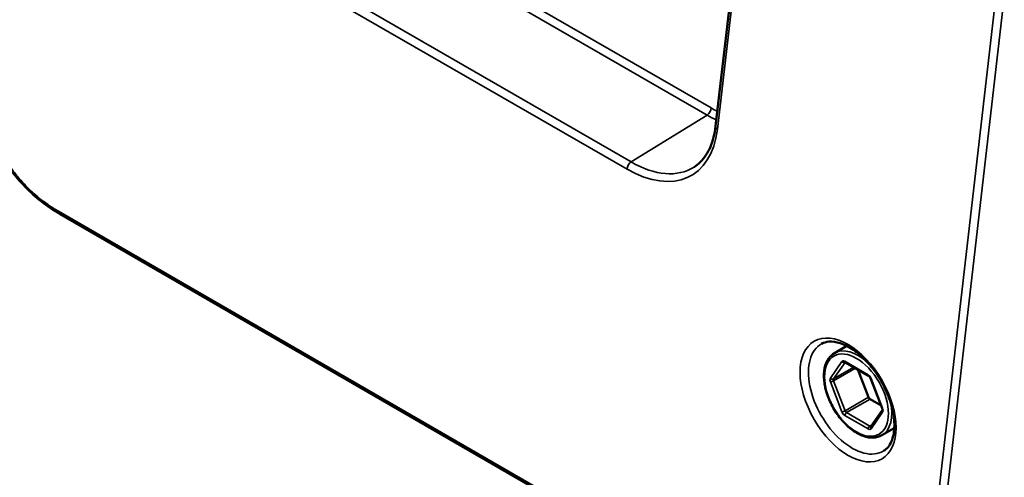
# Paper-space layout 'Sheet_1' of a CAD drawing. Header units: millimetres. Extents: x 0 to 118, y 0 to 118.
# Tile 190 of 206: x 76.21 to 79.48, y 82.92 to 84.44. Entities that reach past the tile are written whole.
import ezdxf

# ---------------------------------------------------------------- set-up
doc = ezdxf.new("R2010")
doc.units = ezdxf.units.MM
doc.layers.add('Visible (ANSI)', color=7, linetype='Continuous', lineweight=50)
doc.layers.add('Visible Narrow (ANSI)', color=7, linetype='Continuous', lineweight=35)

psp = doc.layouts.new('Sheet_1')

# ---------------------------------------------------------------- linework, layer by layer
at = {"layer": 'Visible (ANSI)'}
for p, q in [((78.61577, 84.89557), (78.52181, 84.08188)), ((78.95698, 82.28297), (76.34593, 83.79046)), ((78.91583, 83.32892), (78.95686, 83.35261)), ((78.95208, 83.29791), (79.02917, 83.25341)), ((79.02915, 83.18227), (78.99357, 83.27396)), ((79.03541, 83.24538), (79.07396, 83.14604)), ((79.07038, 83.15525), (79.03397, 83.17627)), ((79.07478, 83.14045), (79.03631, 83.08572)), ((79.07331, 83.05615), (79.11434, 83.07984))]:
    psp.add_line(p, q, dxfattribs=at)
psp.add_ellipse((79.03397, 83.1827), major_axis=(-0.00394, 0.00682), ratio=0.5773503, start_param=1.3089969, end_param=2.3561945, dxfattribs=at)
for points, knots in [([(76.34593, 83.79046), (76.32549, 83.80226), (76.30499, 83.816), (76.2671, 83.84586), (76.24947, 83.86169), (76.20448, 83.90822), (76.17798, 83.94273), (76.13796, 84.01022), (76.12254, 84.04321), (76.09853, 84.10942), (76.08978, 84.14327), (76.08193, 84.18792), (76.08021, 84.19983), (76.07885, 84.21158)], [0, 0, 0, 0, 0.2175064, 0.2175064, 0.4117079, 0.4117079, 0.736834, 0.736834, 1.0096647, 1.0096647, 1.2885318, 1.2885318, 1.3911951, 1.3911951, 1.3911951, 1.3911951]), ([(78.52181, 84.08188), (78.52032, 84.06896), (78.51807, 84.05668), (78.51218, 84.03359), (78.50852, 84.02279), (78.49993, 84.00283), (78.49499, 83.99367), (78.48398, 83.97708), (78.4779, 83.96965), (78.46472, 83.95654), (78.45761, 83.95085), (78.45001, 83.94601)], [0.12435499, 0.12435499, 0.12435499, 0.12435499, 0.25162458, 0.25162458, 0.37889417, 0.37889417, 0.50616376, 0.50616376, 0.63343335, 0.63343335, 0.76070294, 0.76070294, 0.76070294, 0.76070294]), ([(79.07882, 83.00397), (79.08973, 83.01058), (79.09875, 83.02112), (79.11024, 83.04834), (79.11352, 83.06328), (79.11517, 83.09655), (79.11376, 83.11465), (79.10634, 83.15271), (79.10031, 83.17267), (79.08406, 83.21234), (79.07383, 83.23205), (79.05022, 83.26903), (79.03684, 83.2863), (79.00848, 83.31649), (78.99351, 83.32943), (78.96382, 83.34973), (78.9491, 83.35713), (78.92157, 83.36618), (78.90882, 83.36777), (78.88856, 83.36611), (78.88051, 83.36369), (78.87339, 83.35978)], [5.5101301, 5.5101301, 5.5101301, 5.5101301, 5.9093976, 5.9093976, 6.2277406, 6.2277406, 6.5315838, 6.5315838, 6.8374463, 6.8374463, 7.1457919, 7.1457919, 7.454679, 7.454679, 7.7619621, 7.7619621, 8.0663259, 8.0663259, 8.3729209, 8.3729209, 8.6270369, 8.6270369, 8.6270369, 8.6270369]), ([(79.07331, 83.05615), (79.06489, 83.05129), (79.05524, 83.04861), (79.03428, 83.04768), (79.0229, 83.04966), (78.99927, 83.05818), (78.98698, 83.06499), (78.96308, 83.08269), (78.95148, 83.09361), (78.93017, 83.11838), (78.92046, 83.1322), (78.90385, 83.16137), (78.89694, 83.17672), (78.88661, 83.20747), (78.88319, 83.22288), (78.88025, 83.25232), (78.88075, 83.26634), (78.88586, 83.29148), (78.89044, 83.30265), (78.90216, 83.31886), (78.90852, 83.3247), (78.91583, 83.32892)], [0.7853982, 0.7853982, 0.7853982, 0.7853982, 1.0770336, 1.0770336, 1.3851911, 1.3851911, 1.711222, 1.711222, 2.0396066, 2.0396066, 2.3665965, 2.3665965, 2.6929819, 2.6929819, 3.0200481, 3.0200481, 3.3484863, 3.3484863, 3.6739186, 3.6739186, 3.9269908, 3.9269908, 3.9269908, 3.9269908]), ([(78.95098, 83.29838), (78.95098, 83.29838), (78.951, 83.29838), (78.95108, 83.29836), (78.95121, 83.29833), (78.95157, 83.29818), (78.95181, 83.29807), (78.95208, 83.29791)], [4.33190047, 4.33190047, 4.33190047, 4.33190047, 4.39822972, 4.39822972, 4.55530935, 4.55530935, 4.71238898, 4.71238898, 4.71238898, 4.71238898]), ([(79.02917, 83.25341), (79.02953, 83.2532), (79.02996, 83.25291), (79.03086, 83.25217), (79.03134, 83.25172), (79.03229, 83.25068), (79.03276, 83.2501), (79.03365, 83.24885), (79.03406, 83.24818), (79.03481, 83.2468), (79.03513, 83.2461), (79.0354, 83.2454), (79.03541, 83.24539), (79.03541, 83.24538)], [4.712389, 4.712389, 4.712389, 4.712389, 4.9191126, 4.9191126, 5.1285522, 5.1285522, 5.3379917, 5.3379917, 5.5474312, 5.5474312, 5.7568707, 5.7568707, 5.7595865, 5.7595865, 5.7595865, 5.7595865]), ([(79.07396, 83.14604), (79.07422, 83.14535), (79.07444, 83.14467), (79.07474, 83.1434), (79.07484, 83.14281), (79.07493, 83.14179), (79.07492, 83.14136), (79.07486, 83.14074), (79.07481, 83.14054), (79.07477, 83.14043), (79.07477, 83.14041), (79.07477, 83.14041)], [5.75958653, 5.75958653, 5.75958653, 5.75958653, 5.96902604, 5.96902604, 6.17846555, 6.17846555, 6.38790506, 6.38790506, 6.58848167, 6.58848167, 6.66367382, 6.66367382, 6.66367382, 6.66367382])]:
    psp.add_open_spline(points, degree=3, knots=knots, dxfattribs=at)
at = {"layer": 'Visible Narrow (ANSI)'}
for p, q in [((78.52745, 84.07159), (78.6214, 84.88527)), ((77.32779, 84.82292), (78.50661, 84.14233)), ((78.49318, 84.11851), (77.31436, 84.7991)), ((77.06284, 84.64374), (78.24166, 83.96315)), ((78.22822, 83.93933), (77.0494, 84.61993)), ((79.45162, 84.51257), (79.22634, 82.56162)), ((79.47935, 84.51064), (79.25407, 82.55969)), ((78.24166, 83.96315), (78.49318, 84.11851)), ((76.34186, 83.79947), (78.9529, 82.29198)), ((78.94081, 83.30066), (78.90227, 83.24582)), ((78.9512, 83.29787), (78.91266, 83.24304)), ((78.95045, 83.30152), (79.02754, 83.25701)), ((78.95166, 83.29814), (78.9512, 83.29787)), ((78.91266, 83.24304), (78.97989, 83.28186)), ((78.98546, 83.27864), (78.91266, 83.23661)), ((78.90227, 83.23296), (78.94081, 83.13362)), ((78.91266, 83.23661), (78.9512, 83.13727)), ((79.07573, 83.14567), (79.03718, 83.24501)), ((78.9512, 83.13727), (79.02915, 83.18227)), ((79.03397, 83.17627), (78.95602, 83.13127)), ((78.95602, 83.13127), (79.03311, 83.08676)), ((79.03718, 83.07798), (79.07573, 83.13282)), ((79.02754, 83.07712), (78.95045, 83.12163)), ((79.03311, 83.08676), (79.03973, 83.09059))]:
    psp.add_line(p, q, dxfattribs=at)
for centre, major_axis, ratio, start_param, end_param in [((78.49269, 84.13429), (0.00984, 0.01705), 0.5773503, 3.9618974, 5.4977871), ((78.50661, 84.44826), (-0.18735, 0.32449), 0.5773503, 2.3561945, 2.4351439), ((78.49318, 84.44051), (-0.19718, 0.34153), 0.5773503, 2.3561945, 2.4676809), ((78.22822, 84.28754), (0.21323, -0.36932), 0.5773503, 5.4977871, 6.9442285), ((78.54137, 84.07963), (-0.01956, 0.00226), 0.6445034, 0, 0.8558061), ((78.24214, 83.94737), (0.00984, 0.01705), 0.5773503, 0.8203047, 2.3561945), ((78.24166, 84.29529), (0.20339, -0.35229), 0.5773503, 5.4977871, 6.3078805), ((76.35578, 83.8075), (-0.00984, -0.01705), 0.5773503, 5.4977871, 6.2831853), ((78.97484, 83.18114), (-0.10272, 0.17792), 0.5773503, 6.2708424, 9.4371209), ((78.99457, 83.19253), (-0.07874, 0.13638), 0.5773503, 5.2097093, 6.2831853), ((78.95045, 83.28866), (-0.00787, 0.01364), 0.5773503, 5.4977871, 6.5449847), ((78.94638, 83.30387), (0.00644, -0.00453), 0.7886751, 4.3615096, 5.9323059), ((78.95602, 83.30473), (-0.00394, -0.00682), 0.5773503, 5.4977871, 6.2831853), ((78.95602, 83.29187), (-0.00394, 0.00682), 0.5773503, 0.1679057, 0.2617994), ((79.02754, 83.24415), (-0.00787, 0.01364), 0.5773503, 4.4505896, 5.4977871), ((79.03311, 83.26023), (-0.00394, -0.00682), 0.5773503, 5.4977871, 6.2831853), ((78.91191, 83.23383), (-0.00787, 0.01364), 0.5773503, 0.2617994, 1.3089969), ((78.90783, 83.24904), (0.00644, -0.00453), 0.7886751, 4.3615096, 5.9323059), ((78.90783, 83.23618), (-0.00734, -0.00285), 0.2113249, 0.6319143, 2.2027106), ((78.91748, 83.23704), (-0.00394, 0.00682), 0.5773503, 0.2617994, 1.3089969), ((79.04275, 83.24823), (-0.00734, -0.00285), 0.2113249, 0, 0.6319143), ((78.99457, 83.19253), (0.07874, -0.13638), 0.5773503, 0, 1.0734761), ((78.94638, 83.13684), (0.00734, 0.00285), 0.2113249, 3.773507, 5.3443033), ((78.95045, 83.13448), (0.00787, -0.01364), 0.5773503, 4.4505896, 5.4977871), ((78.95602, 83.12484), (-0.00394, -0.00682), 0.5773503, 3.9269908, 5.4977871), ((78.95602, 83.1377), (0.00394, -0.00682), 0.5773503, 4.4505896, 5.4977871), ((79.0813, 83.13603), (-0.00644, 0.00453), 0.7886751, 0.0213241, 1.2199169), ((79.0813, 83.14889), (-0.00734, -0.00285), 0.2113249, 0, 0.6319143), ((79.06608, 83.14481), (0.00787, -0.01364), 0.5773503, 0.2617994, 1.3089969), ((79.03311, 83.08033), (0.00394, 0.00682), 0.5773503, 0.7853982, 2.3561945), ((79.02754, 83.08998), (0.00787, -0.01364), 0.5773503, 5.4977871, 6.5449847), ((79.03311, 83.09319), (0.00394, -0.00682), 0.5773503, 5.4977871, 6.1827791), ((79.04275, 83.0812), (-0.00644, 0.00453), 0.7886751, 0, 1.2199169)]:
    psp.add_ellipse(centre, major_axis=major_axis, ratio=ratio, start_param=start_param, end_param=end_param, dxfattribs=at)
for centre, major_axis in [((78.96116, 83.17325), (-0.11256, 0.19497)), ((78.989, 83.18932), (0.0748, -0.12956))]:
    psp.add_ellipse(centre, major_axis=major_axis, ratio=0.5773503, dxfattribs=at)
psp.add_open_spline([(76.34186, 83.79947), (76.33553, 83.80312), (76.3292, 83.80696), (76.32288, 83.811), (76.31593, 83.81545), (76.30898, 83.82014), (76.30207, 83.82507), (76.29442, 83.83053), (76.28682, 83.83629), (76.27927, 83.84236), (76.2709, 83.84909), (76.26261, 83.85621), (76.25444, 83.86371), (76.25261, 83.86539), (76.25079, 83.86709), (76.24898, 83.86881), (76.24178, 83.87562), (76.23468, 83.88273), (76.22772, 83.89015), (76.22026, 83.8981), (76.21295, 83.90639), (76.20586, 83.915), (76.20366, 83.91766), (76.20149, 83.92035), (76.19933, 83.92307), (76.18896, 83.93618), (76.17909, 83.94996), (76.16986, 83.96426), (76.16904, 83.96553), (76.16823, 83.9668), (76.16742, 83.96808), (76.15866, 83.98189), (76.15052, 83.99617), (76.14306, 84.01072), (76.14045, 84.01581), (76.13793, 84.02093), (76.13549, 84.02608), (76.13069, 84.03621), (76.12622, 84.04645), (76.12209, 84.05673), (76.11812, 84.0666), (76.11447, 84.07652), (76.11112, 84.08643), (76.1094, 84.09151), (76.10777, 84.09658), (76.10621, 84.10165), (76.10147, 84.11712), (76.09746, 84.13254), (76.09413, 84.1478), (76.09389, 84.14891), (76.09365, 84.15002), (76.09341, 84.15113), (76.08986, 84.16786), (76.08713, 84.18441), (76.0851, 84.20067), (76.08489, 84.20238), (76.08469, 84.2041), (76.08449, 84.2058)], degree=3, knots=[0.00000004, 0.00000004, 0.00000004, 0.00000004, 0.05025338, 0.05025338, 0.05025338, 0.105606, 0.105606, 0.105606, 0.16684946, 0.16684946, 0.16684946, 0.23478844, 0.23478844, 0.23478844, 0.25, 0.25, 0.25, 0.3102989, 0.3102989, 0.3102989, 0.375, 0.375, 0.375, 0.39501483, 0.39501483, 0.39501483, 0.49142919, 0.49142919, 0.49142919, 0.5, 0.5, 0.5, 0.59260522, 0.59260522, 0.59260522, 0.625, 0.625, 0.625, 0.68873563, 0.68873563, 0.68873563, 0.75, 0.75, 0.75, 0.78136104, 0.78136104, 0.78136104, 0.87699411, 0.87699411, 0.87699411, 0.88393371, 0.88393371, 0.88393371, 0.98892583, 0.98892583, 0.98892583, 1, 1, 1, 1], dxfattribs=at)

doc.saveas('drawing.dxf')
